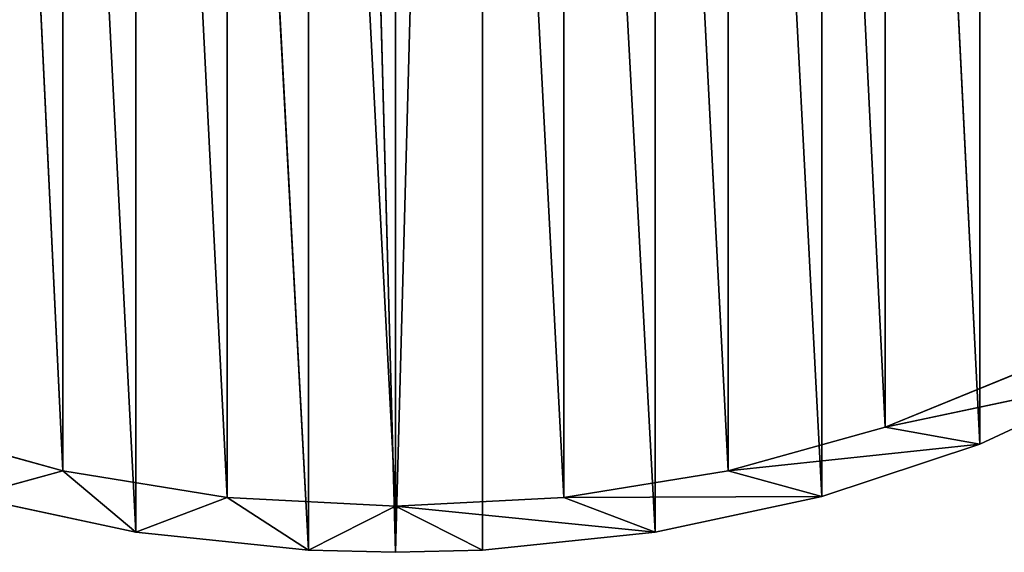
# Model space of a CAD drawing. Extents: x 202 to 257, y 0 to 134.
# Tile 3 of 256: x 221 to 243, y 0 to 12. Entities that reach past the tile are written whole.
import ezdxf

# ---------------------------------------------------------------- set-up
doc = ezdxf.new("R2010")
doc.units = 0
doc.header["$LTSCALE"] = 25.4
doc.layers.get('0').update_dxf_attribs({"color": 13, "linetype": 'CONTINUOUS'})

# ---------------------------------------------------------------- blocks, each defined once
blk = doc.blocks.new('MONO-I-KINKIET-7808-7840_S')
at = {"color": 7}
for p, q in [((22.529, 157.33, 74.819), (26.501, 157.744, 75.232)), ((22.529, 157.33, 74.819), (26.501, 157.744, 75.232)), ((26.501, 157.744, 75.232), (28.509, 157.795, 75.284)), ((28.509, 157.795, 75.284), (26.501, 83.497, 149.478)), ((28.509, 157.795, 75.284), (26.501, 83.497, 149.478)), ((26.501, 157.744, 75.232), (28.509, 157.795, 75.284)), ((28.509, 156.735, 74.223), (26.501, 157.744, 75.232)), ((28.509, 156.735, 74.223), (26.501, 157.744, 75.232)), ((26.501, 157.744, 75.232), (26.501, 83.497, 149.478)), ((26.501, 157.744, 75.232), (26.501, 83.497, 149.478)), ((28.509, 157.795, 75.284), (28.509, 156.735, 74.223)), ((28.509, 157.795, 75.284), (28.509, 156.735, 74.223)), ((28.509, 157.795, 75.284), (30.516, 157.744, 75.232)), ((28.509, 157.795, 75.284), (30.516, 157.744, 75.232)), ((28.509, 157.795, 75.284), (30.516, 83.497, 149.478)), ((28.509, 157.795, 75.284), (30.516, 83.497, 149.478)), ((30.516, 157.744, 75.232), (28.509, 156.735, 74.223)), ((30.516, 157.744, 75.232), (28.509, 156.735, 74.223)), ((30.516, 157.744, 75.232), (32.384, 156.529, 74.018)), ((30.516, 157.744, 75.232), (32.384, 156.529, 74.018)), ((30.516, 157.744, 75.232), (34.488, 157.33, 74.819)), ((30.516, 157.744, 75.232), (34.488, 157.33, 74.819)), ((30.516, 157.744, 75.232), (34.488, 83.084, 149.065)), ((30.516, 157.744, 75.232), (34.488, 83.084, 149.065)), ((30.516, 157.744, 75.232), (30.516, 83.497, 149.478)), ((30.516, 157.744, 75.232), (30.516, 83.497, 149.478)), ((18.685, 156.512, 74.001), (22.529, 157.33, 74.819)), ((18.685, 156.512, 74.001), (22.529, 157.33, 74.819)), ((22.529, 157.33, 74.819), (24.634, 156.529, 74.018)), ((22.529, 157.33, 74.819), (24.634, 156.529, 74.018)), ((22.529, 157.33, 74.819), (28.509, 156.735, 74.223)), ((22.529, 157.33, 74.819), (28.509, 156.735, 74.223)), ((26.501, 83.497, 149.478), (22.529, 157.33, 74.819)), ((22.529, 157.33, 74.819), (22.529, 83.084, 149.065)), ((22.529, 157.33, 74.819), (22.529, 83.084, 149.065)), ((26.501, 83.497, 149.478), (22.529, 157.33, 74.819)), ((34.488, 157.33, 74.819), (32.384, 156.529, 74.018)), ((34.488, 157.33, 74.819), (32.384, 156.529, 74.018)), ((34.488, 157.33, 74.819), (36.172, 155.918, 73.407)), ((34.488, 157.33, 74.819), (36.172, 155.918, 73.407)), ((34.488, 157.33, 74.819), (38.333, 156.512, 74.001)), ((34.488, 157.33, 74.819), (38.333, 156.512, 74.001)), ((34.488, 157.33, 74.819), (38.333, 82.266, 148.247)), ((34.488, 157.33, 74.819), (38.333, 82.266, 148.247)), ((34.488, 157.33, 74.819), (34.488, 83.084, 149.065)), ((34.488, 157.33, 74.819), (34.488, 83.084, 149.065)), ((28.509, 156.735, 74.223), (24.634, 156.529, 74.018)), ((28.509, 156.735, 74.223), (24.634, 156.529, 74.018)), ((32.384, 156.529, 74.018), (28.509, 156.735, 74.223)), ((32.384, 82.283, 148.264), (28.509, 156.735, 74.223)), ((32.384, 156.529, 74.018), (28.509, 156.735, 74.223)), ((32.384, 82.283, 148.264), (28.509, 156.735, 74.223)), ((28.509, 82.489, 148.47), (28.509, 156.735, 74.223)), ((28.509, 82.489, 148.47), (28.509, 156.735, 74.223)), ((15.05, 155.307, 72.796), (18.685, 156.512, 74.001)), ((15.05, 155.307, 72.796), (18.685, 156.512, 74.001)), ((18.685, 156.512, 74.001), (24.634, 156.529, 74.018)), ((18.685, 156.512, 74.001), (24.634, 156.529, 74.018)), ((18.685, 156.512, 74.001), (20.845, 155.918, 73.407)), ((18.685, 156.512, 74.001), (20.845, 155.918, 73.407)), ((18.685, 156.512, 74.001), (22.529, 83.084, 149.065)), ((18.685, 156.512, 74.001), (22.529, 83.084, 149.065)), ((18.685, 156.512, 74.001), (18.685, 82.266, 148.247)), ((18.685, 156.512, 74.001), (18.685, 82.266, 148.247)), ((24.634, 156.529, 74.018), (20.845, 155.918, 73.407)), ((24.634, 156.529, 74.018), (20.845, 155.918, 73.407)), ((28.509, 82.489, 148.47), (24.634, 156.529, 74.018)), ((28.509, 82.489, 148.47), (24.634, 156.529, 74.018)), ((24.634, 82.283, 148.264), (24.634, 156.529, 74.018)), ((24.634, 82.283, 148.264), (24.634, 156.529, 74.018)), ((36.172, 155.918, 73.407), (32.384, 156.529, 74.018)), ((36.172, 81.672, 147.653), (32.384, 156.529, 74.018)), ((36.172, 155.918, 73.407), (32.384, 156.529, 74.018)), ((36.172, 81.672, 147.653), (32.384, 156.529, 74.018)), ((32.384, 82.283, 148.264), (32.384, 156.529, 74.018)), ((32.384, 82.283, 148.264), (32.384, 156.529, 74.018)), ((38.333, 156.512, 74.001), (36.172, 155.918, 73.407)), ((38.333, 156.512, 74.001), (36.172, 155.918, 73.407)), ((15.05, 155.307, 72.796), (20.845, 155.918, 73.407)), ((15.05, 155.307, 72.796), (20.845, 155.918, 73.407)), ((20.845, 155.918, 73.407), (17.228, 154.914, 72.403)), ((20.845, 155.918, 73.407), (17.228, 154.914, 72.403)), ((24.634, 82.283, 148.264), (20.845, 155.918, 73.407)), ((24.634, 82.283, 148.264), (20.845, 155.918, 73.407)), ((20.845, 81.672, 147.653), (20.845, 155.918, 73.407)), ((20.845, 81.672, 147.653), (20.845, 155.918, 73.407)), ((39.79, 154.914, 72.403), (36.172, 155.918, 73.407)), ((39.79, 80.668, 146.649), (36.172, 155.918, 73.407)), ((39.79, 154.914, 72.403), (36.172, 155.918, 73.407)), ((39.79, 80.668, 146.649), (36.172, 155.918, 73.407)), ((36.172, 81.672, 147.653), (36.172, 155.918, 73.407)), ((36.172, 81.672, 147.653), (36.172, 155.918, 73.407)), ((11.701, 153.741, 71.23), (15.05, 155.307, 72.796)), ((11.701, 153.741, 71.23), (15.05, 155.307, 72.796)), ((15.05, 155.307, 72.796), (17.228, 154.914, 72.403)), ((15.05, 155.307, 72.796), (17.228, 154.914, 72.403)), ((15.05, 155.307, 72.796), (18.685, 82.266, 148.247)), ((15.05, 155.307, 72.796), (18.685, 82.266, 148.247)), ((15.05, 155.307, 72.796), (15.05, 81.061, 147.042)), ((15.05, 155.307, 72.796), (15.05, 81.061, 147.042)), ((11.701, 153.741, 71.23), (17.228, 154.914, 72.403)), ((11.701, 153.741, 71.23), (17.228, 154.914, 72.403)), ((17.228, 154.914, 72.403), (13.862, 153.54, 71.029)), ((17.228, 154.914, 72.403), (13.862, 153.54, 71.029)), ((20.845, 81.672, 147.653), (17.228, 154.914, 72.403)), ((20.845, 81.672, 147.653), (17.228, 154.914, 72.403)), ((17.228, 80.668, 146.649), (17.228, 154.914, 72.403)), ((17.228, 80.668, 146.649), (17.228, 154.914, 72.403))]:
    blk.add_line(p, q, dxfattribs=at)
mesh = blk.add_polyface(dxfattribs=at)
corners = [(26.501, 157.744, 75.232), (28.509, 156.735, 74.223), (22.529, 157.33, 74.819)]
mesh.append_faces([[corners[k] for k in face] for face in [(0, 1, 2)]], dxfattribs={"color": 7})
mesh = blk.add_polyface(dxfattribs=at)
corners = [(26.501, 83.497, 149.478), (26.501, 157.744, 75.232), (22.529, 157.33, 74.819)]
mesh.append_faces([[corners[k] for k in face] for face in [(0, 1, 2)]], dxfattribs={"color": 7})
mesh = blk.add_polyface(dxfattribs=at)
corners = [(28.509, 157.795, 75.284), (28.509, 156.735, 74.223), (26.501, 157.744, 75.232)]
mesh.append_faces([[corners[k] for k in face] for face in [(0, 1, 2)]], dxfattribs={"color": 7})
mesh = blk.add_polyface(dxfattribs=at)
corners = [(30.516, 83.497, 149.478), (28.509, 157.795, 75.284), (26.501, 83.497, 149.478)]
mesh.append_faces([[corners[k] for k in face] for face in [(0, 1, 2)]], dxfattribs={"color": 7})
mesh = blk.add_polyface(dxfattribs=at)
corners = [(26.501, 83.497, 149.478), (28.509, 157.795, 75.284), (26.501, 157.744, 75.232)]
mesh.append_faces([[corners[k] for k in face] for face in [(0, 1, 2)]], dxfattribs={"color": 7})
mesh = blk.add_polyface(dxfattribs=at)
corners = [(28.509, 157.795, 75.284), (30.516, 157.744, 75.232), (28.509, 156.735, 74.223)]
mesh.append_faces([[corners[k] for k in face] for face in [(0, 1, 2)]], dxfattribs={"color": 7})
mesh = blk.add_polyface(dxfattribs=at)
corners = [(30.516, 83.497, 149.478), (30.516, 157.744, 75.232), (28.509, 157.795, 75.284)]
mesh.append_faces([[corners[k] for k in face] for face in [(0, 1, 2)]], dxfattribs={"color": 7})
mesh = blk.add_polyface(dxfattribs=at)
corners = [(30.516, 157.744, 75.232), (32.384, 156.529, 74.018), (28.509, 156.735, 74.223)]
mesh.append_faces([[corners[k] for k in face] for face in [(0, 1, 2)]], dxfattribs={"color": 7})
mesh = blk.add_polyface(dxfattribs=at)
corners = [(34.488, 157.33, 74.819), (32.384, 156.529, 74.018), (30.516, 157.744, 75.232)]
mesh.append_faces([[corners[k] for k in face] for face in [(0, 1, 2)]], dxfattribs={"color": 7})
mesh = blk.add_polyface(dxfattribs=at)
corners = [(34.488, 83.084, 149.065), (34.488, 157.33, 74.819), (30.516, 157.744, 75.232)]
mesh.append_faces([[corners[k] for k in face] for face in [(0, 1, 2)]], dxfattribs={"color": 7})
mesh = blk.add_polyface(dxfattribs=at)
corners = [(30.516, 83.497, 149.478), (34.488, 83.084, 149.065), (30.516, 157.744, 75.232)]
mesh.append_faces([[corners[k] for k in face] for face in [(0, 1, 2)]], dxfattribs={"color": 7})
mesh = blk.add_polyface(dxfattribs=at)
corners = [(24.634, 156.529, 74.018), (18.685, 156.512, 74.001), (22.529, 157.33, 74.819)]
mesh.append_faces([[corners[k] for k in face] for face in [(0, 1, 2)]], dxfattribs={"color": 7})
mesh = blk.add_polyface(dxfattribs=at)
corners = [(22.529, 83.084, 149.065), (22.529, 157.33, 74.819), (18.685, 156.512, 74.001)]
mesh.append_faces([[corners[k] for k in face] for face in [(0, 1, 2)]], dxfattribs={"color": 7})
mesh = blk.add_polyface(dxfattribs=at)
corners = [(28.509, 156.735, 74.223), (24.634, 156.529, 74.018), (22.529, 157.33, 74.819)]
mesh.append_faces([[corners[k] for k in face] for face in [(0, 1, 2)]], dxfattribs={"color": 7})
mesh = blk.add_polyface(dxfattribs=at)
corners = [(26.501, 83.497, 149.478), (22.529, 157.33, 74.819), (22.529, 83.084, 149.065)]
mesh.append_faces([[corners[k] for k in face] for face in [(0, 1, 2)]], dxfattribs={"color": 7})
mesh = blk.add_polyface(dxfattribs=at)
corners = [(36.172, 155.918, 73.407), (32.384, 156.529, 74.018), (34.488, 157.33, 74.819)]
mesh.append_faces([[corners[k] for k in face] for face in [(0, 1, 2)]], dxfattribs={"color": 7})
mesh = blk.add_polyface(dxfattribs=at)
corners = [(34.488, 157.33, 74.819), (38.333, 156.512, 74.001), (36.172, 155.918, 73.407)]
mesh.append_faces([[corners[k] for k in face] for face in [(0, 1, 2)]], dxfattribs={"color": 7})
mesh = blk.add_polyface(dxfattribs=at)
corners = [(38.333, 156.512, 74.001), (34.488, 157.33, 74.819), (38.333, 82.266, 148.247)]
mesh.append_faces([[corners[k] for k in face] for face in [(0, 1, 2)]], dxfattribs={"color": 7})
mesh = blk.add_polyface(dxfattribs=at)
corners = [(34.488, 83.084, 149.065), (38.333, 82.266, 148.247), (34.488, 157.33, 74.819)]
mesh.append_faces([[corners[k] for k in face] for face in [(0, 1, 2)]], dxfattribs={"color": 7})
mesh = blk.add_polyface(dxfattribs=at)
corners = [(28.509, 82.489, 148.47), (24.634, 156.529, 74.018), (28.509, 156.735, 74.223)]
mesh.append_faces([[corners[k] for k in face] for face in [(0, 1, 2)]], dxfattribs={"color": 7})
mesh = blk.add_polyface(dxfattribs=at)
corners = [(32.384, 82.283, 148.264), (28.509, 156.735, 74.223), (32.384, 156.529, 74.018)]
mesh.append_faces([[corners[k] for k in face] for face in [(0, 1, 2)]], dxfattribs={"color": 7})
mesh = blk.add_polyface(dxfattribs=at)
corners = [(32.384, 82.283, 148.264), (28.509, 82.489, 148.47), (28.509, 156.735, 74.223)]
mesh.append_faces([[corners[k] for k in face] for face in [(0, 1, 2)]], dxfattribs={"color": 7})
mesh = blk.add_polyface(dxfattribs=at)
corners = [(18.685, 156.512, 74.001), (20.845, 155.918, 73.407), (15.05, 155.307, 72.796)]
mesh.append_faces([[corners[k] for k in face] for face in [(0, 1, 2)]], dxfattribs={"color": 7})
mesh = blk.add_polyface(dxfattribs=at)
corners = [(18.685, 156.512, 74.001), (15.05, 155.307, 72.796), (18.685, 82.266, 148.247)]
mesh.append_faces([[corners[k] for k in face] for face in [(0, 1, 2)]], dxfattribs={"color": 7})
mesh = blk.add_polyface(dxfattribs=at)
corners = [(24.634, 156.529, 74.018), (20.845, 155.918, 73.407), (18.685, 156.512, 74.001)]
mesh.append_faces([[corners[k] for k in face] for face in [(0, 1, 2)]], dxfattribs={"color": 7})
mesh = blk.add_polyface(dxfattribs=at)
corners = [(22.529, 83.084, 149.065), (18.685, 156.512, 74.001), (18.685, 82.266, 148.247)]
mesh.append_faces([[corners[k] for k in face] for face in [(0, 1, 2)]], dxfattribs={"color": 7})
mesh = blk.add_polyface(dxfattribs=at)
corners = [(24.634, 82.283, 148.264), (20.845, 155.918, 73.407), (24.634, 156.529, 74.018)]
mesh.append_faces([[corners[k] for k in face] for face in [(0, 1, 2)]], dxfattribs={"color": 7})
mesh = blk.add_polyface(dxfattribs=at)
corners = [(28.509, 82.489, 148.47), (24.634, 82.283, 148.264), (24.634, 156.529, 74.018)]
mesh.append_faces([[corners[k] for k in face] for face in [(0, 1, 2)]], dxfattribs={"color": 7})
mesh = blk.add_polyface(dxfattribs=at)
corners = [(36.172, 81.672, 147.653), (32.384, 156.529, 74.018), (36.172, 155.918, 73.407)]
mesh.append_faces([[corners[k] for k in face] for face in [(0, 1, 2)]], dxfattribs={"color": 7})
mesh = blk.add_polyface(dxfattribs=at)
corners = [(32.384, 82.283, 148.264), (32.384, 156.529, 74.018), (36.172, 81.672, 147.653)]
mesh.append_faces([[corners[k] for k in face] for face in [(0, 1, 2)]], dxfattribs={"color": 7})
mesh = blk.add_polyface(dxfattribs=at)
corners = [(39.79, 154.914, 72.403), (36.172, 155.918, 73.407), (38.333, 156.512, 74.001)]
mesh.append_faces([[corners[k] for k in face] for face in [(0, 1, 2)]], dxfattribs={"color": 7})
mesh = blk.add_polyface(dxfattribs=at)
corners = [(20.845, 155.918, 73.407), (17.228, 154.914, 72.403), (15.05, 155.307, 72.796)]
mesh.append_faces([[corners[k] for k in face] for face in [(0, 1, 2)]], dxfattribs={"color": 7})
mesh = blk.add_polyface(dxfattribs=at)
corners = [(20.845, 81.672, 147.653), (17.228, 154.914, 72.403), (20.845, 155.918, 73.407)]
mesh.append_faces([[corners[k] for k in face] for face in [(0, 1, 2)]], dxfattribs={"color": 7})
mesh = blk.add_polyface(dxfattribs=at)
corners = [(24.634, 82.283, 148.264), (20.845, 81.672, 147.653), (20.845, 155.918, 73.407)]
mesh.append_faces([[corners[k] for k in face] for face in [(0, 1, 2)]], dxfattribs={"color": 7})
mesh = blk.add_polyface(dxfattribs=at)
corners = [(39.79, 80.668, 146.649), (36.172, 155.918, 73.407), (39.79, 154.914, 72.403)]
mesh.append_faces([[corners[k] for k in face] for face in [(0, 1, 2)]], dxfattribs={"color": 7})
mesh = blk.add_polyface(dxfattribs=at)
corners = [(39.79, 80.668, 146.649), (36.172, 81.672, 147.653), (36.172, 155.918, 73.407)]
mesh.append_faces([[corners[k] for k in face] for face in [(0, 1, 2)]], dxfattribs={"color": 7})
mesh = blk.add_polyface(dxfattribs=at)
corners = [(17.228, 154.914, 72.403), (11.701, 153.741, 71.23), (15.05, 155.307, 72.796)]
mesh.append_faces([[corners[k] for k in face] for face in [(0, 1, 2)]], dxfattribs={"color": 7})
mesh = blk.add_polyface(dxfattribs=at)
corners = [(15.05, 81.061, 147.042), (15.05, 155.307, 72.796), (11.701, 153.741, 71.23)]
mesh.append_faces([[corners[k] for k in face] for face in [(0, 1, 2)]], dxfattribs={"color": 7})
mesh = blk.add_polyface(dxfattribs=at)
corners = [(18.685, 82.266, 148.247), (15.05, 155.307, 72.796), (15.05, 81.061, 147.042)]
mesh.append_faces([[corners[k] for k in face] for face in [(0, 1, 2)]], dxfattribs={"color": 7})
mesh = blk.add_polyface(dxfattribs=at)
corners = [(17.228, 154.914, 72.403), (13.862, 153.54, 71.029), (11.701, 153.741, 71.23)]
mesh.append_faces([[corners[k] for k in face] for face in [(0, 1, 2)]], dxfattribs={"color": 7})
mesh = blk.add_polyface(dxfattribs=at)
corners = [(17.228, 80.668, 146.649), (13.862, 153.54, 71.029), (17.228, 154.914, 72.403)]
mesh.append_faces([[corners[k] for k in face] for face in [(0, 1, 2)]], dxfattribs={"color": 7})
mesh = blk.add_polyface(dxfattribs=at)
corners = [(20.845, 81.672, 147.653), (17.228, 80.668, 146.649), (17.228, 154.914, 72.403)]
mesh.append_faces([[corners[k] for k in face] for face in [(0, 1, 2)]], dxfattribs={"color": 7})
mesh = blk.add_polyface(dxfattribs=at)
corners = [(15.05, 81.061, 147.042), (11.701, 153.741, 71.23), (11.701, 79.495, 145.476)]
mesh.append_faces([[corners[k] for k in face] for face in [(0, 1, 2)]], dxfattribs={"color": 7})
mesh = blk.add_polyface(dxfattribs=at)
corners = [(17.228, 80.668, 146.649), (13.862, 79.294, 145.275), (13.862, 153.54, 71.029)]
mesh.append_faces([[corners[k] for k in face] for face in [(0, 1, 2)]], dxfattribs={"color": 7})

msp = doc.modelspace()

# ---------------------------------------------------------------- block references
at = {"color": 0, "rotation": 180}
msp.add_blockref('MONO-I-KINKIET-7808-7840_S', (257.679, 157.795, -1.251), dxfattribs=at)

doc.saveas('drawing.dxf')
